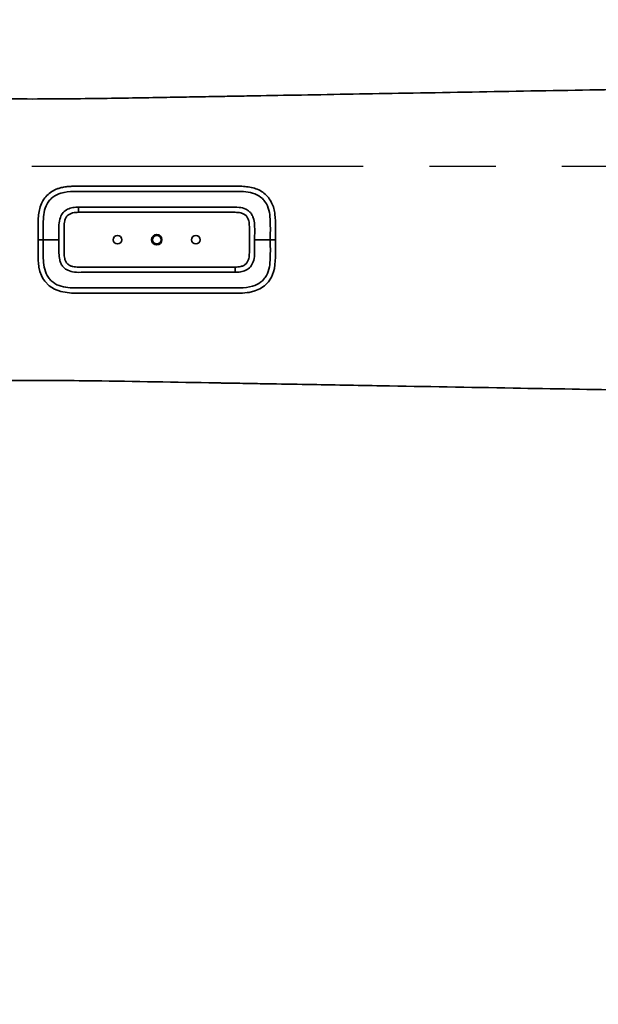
# Model space of a CAD drawing. Header units: millimetres. Extents: x 0 to 840, y 0 to 594.
# Tile 21 of 30: x 476 to 499, y 340 to 378. Entities that reach past the tile are written whole.
import ezdxf

# ---------------------------------------------------------------- set-up
doc = ezdxf.new("R2010")
doc.units = ezdxf.units.MM
doc.linetypes.add('CENTERX2', pattern=[20.32, 12.7, -2.54, 2.54, -2.54])
doc.layers.get('0').update_dxf_attribs({"lineweight": 18})
doc.layers.add('中心线层', color=6, linetype='CENTERX2', lineweight=25)

# ---------------------------------------------------------------- blocks, each defined once
blk = doc.blocks.new('SW_CENTERMARKSYMBOL_5')
at = {"layer": '中心线层', "color": 0}
blk.add_line((-0.1, 0), (-186.85, 0), dxfattribs=at)

msp = doc.modelspace()

# ---------------------------------------------------------------- linework, layer by layer
at = {"color": 7, "linetype": 'Continuous', "lineweight": 35}
for p, q in [((484.66, 370.214), (478.662, 370.214)), ((478.112, 369.664), (478.112, 368.664)), ((485.21, 368.664), (485.21, 369.664)), ((477.112, 369.535), (477.112, 369.164)), ((477.112, 369.164), (477.112, 368.792)), ((477.312, 369.164), (477.912, 369.164)), ((485.41, 369.164), (486.01, 369.164)), ((486.21, 369.164), (486.21, 368.792)), ((478.662, 368.114), (484.66, 368.114)), ((484.66, 368.114), (484.66, 367.914))]:
    msp.add_line(p, q, dxfattribs=at)
for points in [[(483.932, 367.114), (483.843, 367.114), (483.672, 367.114), (483.42, 367.114), (483.084, 367.114), (482.799, 367.114), (482.677, 367.114), (482.557, 367.114), (482.439, 367.114), (482.322, 367.114), (482.208, 367.114), (482.095, 367.114), (481.984, 367.114), (481.396, 367.114), (480.901, 367.114), (480.504, 367.114), (480.274, 367.114), (480.105, 367.114), (479.997, 367.114), (479.966, 367.114), (479.957, 367.114), (479.953, 367.114), (479.952, 367.114), (479.951, 367.114), (479.951, 367.114), (479.951, 367.114), (479.951, 367.114), (479.951, 367.114), (479.951, 367.114), (479.529, 367.114), (479.152, 367.114), (478.81, 367.114), (478.39, 367.118), (477.986, 367.173), (477.744, 367.261), (477.537, 367.393), (477.367, 367.57), (477.298, 367.674), (477.24, 367.788), (477.183, 367.944), (477.146, 368.106), (477.124, 368.278), (477.119, 368.352), (477.115, 368.435), (477.113, 368.527), (477.113, 368.556), (477.113, 368.589), (477.112, 368.627), (477.112, 368.645), (477.112, 368.678), (477.112, 368.792)], [(486.21, 368.792), (486.21, 368.609), (486.209, 368.487), (486.204, 368.352), (486.191, 368.206), (486.169, 368.064), (486.134, 367.926), (486.053, 367.725), (485.941, 367.551), (485.793, 367.399), (485.616, 367.28), (485.423, 367.198), (485.204, 367.145), (485.122, 367.133), (485.034, 367.124), (484.95, 367.119), (484.87, 367.116), (484.781, 367.114), (484.735, 367.114), (484.673, 367.114), (484.587, 367.114), (484.477, 367.114), (484.343, 367.114), (484.138, 367.114), (484.035, 367.114), (483.983, 367.114), (483.958, 367.114), (483.945, 367.114), (483.938, 367.114), (483.935, 367.114), (483.934, 367.114), (483.933, 367.114), (483.932, 367.114), (483.932, 367.114), (483.932, 367.114), (483.932, 367.114), (483.932, 367.114), (483.932, 367.114), (483.932, 367.114)]]:
    msp.add_lwpolyline(points, dxfattribs=at)
for centre, radius in [((480.161, 369.164), 0.165), ((481.661, 369.164), 0.2), ((481.661, 369.164), 0.165), ((483.161, 369.164), 0.165)]:
    msp.add_circle(centre, radius, dxfattribs=at)
at = {"color": 7, "linetype": 'CENTERX2', "lineweight": 18}
msp.add_arc((631.908, 371.964), 186.8, 95, 85, dxfattribs=at)
at = {"color": 7, "linetype": 'Continuous', "lineweight": 35}
for points, knots in [([(517.928, 375.248), (511.935, 375.143), (502.934, 374.986), (492.609, 374.806), (487.694, 374.72), (485.532, 374.682), (484.581, 374.666), (484.162, 374.658), (483.996, 374.656), (483.847, 374.653), (483.422, 374.646), (482.665, 374.632), (481.587, 374.613), (480.394, 374.592), (479.067, 374.572), (477.626, 374.558), (476.069, 374.557), (474.409, 374.579), (472.706, 374.639), (470.997, 374.74), (469.867, 374.871), (469.308, 374.936)], [0, 0, 0, 0, 17.982332, 27.008308, 30.979738, 32.727173, 33.496034, 33.834342, 33.983193, 33.994695, 34.280577, 35.25954, 36.26443, 37.515026, 38.839898, 40.246053, 41.839833, 43.508964, 45.226378, 46.953384, 48.640493, 48.640493, 48.640493, 48.640493]), ([(477.112, 369.535), (477.112, 369.594), (477.113, 369.683), (477.113, 369.817), (477.116, 369.931), (477.126, 370.099), (477.156, 370.306), (477.234, 370.549), (477.361, 370.768), (477.536, 370.947), (477.715, 371.058), (477.873, 371.123), (478.018, 371.166), (478.185, 371.196), (478.364, 371.21), (478.532, 371.214), (478.705, 371.214), (478.895, 371.214), (479.076, 371.214), (479.235, 371.214), (479.368, 371.214), (479.507, 371.214), (479.65, 371.214), (479.798, 371.214), (479.978, 371.214), (480.21, 371.214), (480.511, 371.214), (480.786, 371.214), (481.016, 371.214), (481.183, 371.214), (481.36, 371.214), (481.544, 371.214), (481.737, 371.214), (482.031, 371.214), (482.288, 371.214), (482.509, 371.214), (482.598, 371.214), (482.689, 371.214), (482.783, 371.214), (482.991, 371.214), (483.274, 371.214), (483.594, 371.214), (483.789, 371.214), (483.889, 371.214), (483.921, 371.214), (483.932, 371.214)], [0, 0, 0, 0, 0.174419, 0.26665, 0.402555, 0.519398, 0.775376, 1.036265, 1.295972, 1.54745, 1.799536, 1.92914, 2.062971, 2.250952, 2.43458, 2.599531, 2.754732, 2.951571, 3.16708, 3.294404, 3.426991, 3.564723, 3.70751, 3.855234, 4.007789, 4.245246, 4.546196, 4.908028, 5.066221, 5.233201, 5.408776, 5.592793, 5.785088, 5.985531, 6.469274, 6.555129, 6.64362, 6.734727, 6.828462, 6.924795, 7.356266, 7.673725, 7.879213, 7.940198, 7.973385, 7.973385, 7.973385, 7.973385]), ([(483.932, 371.214), (484.085, 371.213), (484.396, 371.213), (484.787, 371.218), (485.106, 371.202), (485.345, 371.16), (485.572, 371.079), (485.776, 370.954), (485.944, 370.787), (486.07, 370.587), (486.152, 370.364), (486.21, 370.051), (486.21, 369.649), (486.21, 369.325), (486.21, 369.164)], [0, 0, 0, 0, 0.455627, 0.922827, 1.163068, 1.403158, 1.643092, 1.882937, 2.12275, 2.36262, 2.602599, 2.842702, 3.322862, 3.803344, 3.803344, 3.803344, 3.803344]), ([(477.312, 369.164), (477.309, 369.398), (477.304, 369.749), (477.332, 370.212), (477.422, 370.489), (477.551, 370.678), (477.717, 370.837), (478.027, 370.987), (478.482, 371.02), (478.987, 371.012), (479.505, 371.014), (480.398, 371.013), (481.613, 371.014), (483.15, 371.014), (484.259, 371.013), (484.989, 371.015), (485.338, 370.966), (485.605, 370.838), (485.77, 370.679), (485.899, 370.49), (485.99, 370.213), (486.018, 369.75), (486.013, 369.398), (486.01, 369.164)], [0, 0, 0, 0, 0.699446, 1.048938, 1.39748, 1.572176, 1.746844, 2.094711, 2.582866, 3.09138, 3.61009, 4.128825, 5.759068, 7.241101, 8.72317, 9.073246, 9.422568, 9.770688, 9.945453, 10.120242, 10.468983, 10.818673, 11.518534, 11.518534, 11.518534, 11.518534]), ([(478.662, 370.414), (478.591, 370.411), (478.447, 370.405), (478.239, 370.343), (478.062, 370.213), (477.945, 370), (477.906, 369.737), (477.914, 369.451), (477.913, 369.259), (477.912, 369.164)], [0, 0, 0, 0, 0.215045, 0.429714, 0.643663, 0.857816, 1.143914, 1.431051, 1.718206, 1.718206, 1.718206, 1.718206]), ([(485.41, 369.164), (485.414, 369.337), (485.419, 369.596), (485.396, 369.901), (485.34, 370.066), (485.275, 370.179), (485.183, 370.273), (485.034, 370.363), (484.792, 370.421), (484.479, 370.412), (484.144, 370.414), (483.813, 370.414), (483.246, 370.414), (482.474, 370.414), (481.498, 370.414), (480.553, 370.414), (479.607, 370.414), (478.977, 370.414), (478.662, 370.414)], [0, 0, 0, 0, 0.520216, 0.779739, 0.909621, 1.0394, 1.169119, 1.298897, 1.557929, 1.903058, 2.233941, 2.564773, 2.895607, 3.935352, 4.880576, 5.825796, 6.771028, 7.716243, 7.716243, 7.716243, 7.716243]), ([(478.662, 370.414), (478.662, 370.382), (478.662, 370.32), (478.662, 370.249), (478.662, 370.214)], [0, 0, 0, 0, 0.1009923, 0.1999974, 0.1999974, 0.1999974, 0.1999974]), ([(478.662, 370.214), (478.587, 370.211), (478.471, 370.205), (478.327, 370.155), (478.235, 370.091), (478.171, 369.999), (478.121, 369.856), (478.116, 369.739), (478.112, 369.664)], [0, 0, 0, 0, 0.2262185, 0.3469579, 0.452251, 0.5575572, 0.6782942, 0.9045047, 0.9045047, 0.9045047, 0.9045047]), ([(485.21, 369.664), (485.207, 369.739), (485.201, 369.856), (485.151, 369.999), (485.087, 370.091), (484.995, 370.155), (484.852, 370.205), (484.736, 370.211), (484.66, 370.214)], [0, 0, 0, 0, 0.2262137, 0.3468805, 0.4522615, 0.5574839, 0.6782935, 0.9045065, 0.9045065, 0.9045065, 0.9045065]), ([(477.312, 369.164), (477.279, 369.164), (477.213, 369.164), (477.146, 369.164), (477.112, 369.164)], [0, 0, 0, 0, 0.1000157, 0.2000046, 0.2000046, 0.2000046, 0.2000046]), ([(486.01, 369.164), (486.013, 368.929), (486.018, 368.578), (485.99, 368.115), (485.899, 367.838), (485.77, 367.649), (485.604, 367.49), (485.295, 367.341), (484.841, 367.308), (484.336, 367.316), (483.819, 367.313), (482.926, 367.314), (481.877, 367.314), (480.67, 367.314), (479.683, 367.313), (478.908, 367.315), (478.347, 367.312), (477.995, 367.359), (477.725, 367.485), (477.556, 367.644), (477.425, 367.833), (477.333, 368.11), (477.304, 368.575), (477.309, 368.928), (477.312, 369.164)], [0, 0, 0, 0, 0.699962, 1.049701, 1.398475, 1.573297, 1.748085, 2.096253, 2.584814, 3.091287, 3.61002, 4.12871, 5.758876, 6.746859, 7.734751, 8.710007, 9.061731, 9.412718, 9.762435, 9.938026, 10.113641, 10.463983, 10.815325, 11.518461, 11.518461, 11.518461, 11.518461]), ([(477.912, 369.164), (477.909, 368.991), (477.903, 368.731), (477.926, 368.427), (477.982, 368.262), (478.048, 368.149), (478.14, 368.055), (478.289, 367.965), (478.531, 367.906), (478.843, 367.916), (479.178, 367.913), (479.509, 367.914), (480.076, 367.914), (480.848, 367.914), (481.825, 367.914), (482.77, 367.914), (483.715, 367.914), (484.345, 367.914), (484.66, 367.914)], [0, 0, 0, 0, 0.520237, 0.779768, 0.909662, 1.039437, 1.169162, 1.298937, 1.55798, 1.903089, 2.233982, 2.564808, 2.895624, 3.935384, 4.880593, 5.825815, 6.771039, 7.716258, 7.716258, 7.716258, 7.716258]), ([(484.66, 367.914), (484.732, 367.917), (484.875, 367.923), (485.083, 367.984), (485.26, 368.115), (485.377, 368.328), (485.417, 368.591), (485.408, 368.877), (485.409, 369.068), (485.41, 369.164)], [0, 0, 0, 0, 0.21506, 0.429733, 0.643675, 0.857836, 1.143921, 1.431052, 1.718213, 1.718213, 1.718213, 1.718213]), ([(486.21, 369.164), (486.177, 369.164), (486.11, 369.164), (486.043, 369.164), (486.01, 369.164)], [0, 0, 0, 0, 0.1000003, 0.2000078, 0.2000078, 0.2000078, 0.2000078]), ([(478.112, 368.664), (478.116, 368.588), (478.121, 368.472), (478.171, 368.329), (478.235, 368.236), (478.327, 368.172), (478.471, 368.122), (478.587, 368.117), (478.662, 368.114)], [0, 0, 0, 0, 0.2262137, 0.3468805, 0.4522507, 0.5574849, 0.6782945, 0.9045075, 0.9045075, 0.9045075, 0.9045075]), ([(484.66, 368.114), (484.736, 368.117), (484.852, 368.122), (484.995, 368.172), (485.087, 368.236), (485.151, 368.329), (485.201, 368.472), (485.207, 368.588), (485.21, 368.664)], [0, 0, 0, 0, 0.2262185, 0.3469579, 0.452251, 0.5575631, 0.6782942, 0.9045048, 0.9045048, 0.9045048, 0.9045048]), ([(469.308, 363.391), (469.871, 363.457), (471.01, 363.589), (472.731, 363.69), (474.447, 363.749), (476.118, 363.771), (477.716, 363.769), (480.316, 363.742), (482.411, 363.7), (484.054, 363.671), (484.228, 363.668), (484.539, 363.662), (485.093, 363.653), (486.083, 363.636), (487.85, 363.605), (491.006, 363.55), (496.643, 363.451), (505.864, 363.29), (513.4, 363.159), (517.928, 363.08)], [0, 0, 0, 0, 1.700056, 3.440213, 5.169971, 6.849978, 8.452864, 9.963737, 14.651432, 14.73873, 14.894617, 15.172993, 15.670077, 16.557735, 18.142851, 20.973396, 26.02795, 35.053926, 48.64048, 48.64048, 48.64048, 48.64048])]:
    msp.add_open_spline(points, degree=3, knots=knots, dxfattribs=at)

# ---------------------------------------------------------------- block references
at = {"layer": '中心线层'}
msp.add_blockref('SW_CENTERMARKSYMBOL_5', (631.908, 371.964), dxfattribs=at)

doc.saveas('drawing.dxf')
